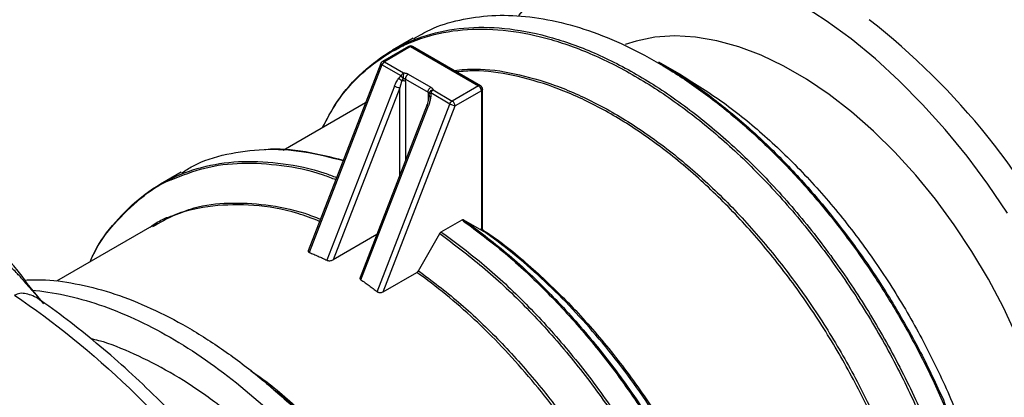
# Model space of a CAD drawing. Header units: inches. Extents: x 0 to 33, y 0 to 25.5.
# Tile 21 of 23: x 27.5 to 29.9, y 22.3 to 23.2. Entities that reach past the tile are written whole.
import ezdxf

# ---------------------------------------------------------------- set-up
doc = ezdxf.new("R2010")
doc.units = ezdxf.units.IN
doc.header["$LTSCALE"] = 3
doc.header["$MEASUREMENT"] = 0

msp = doc.modelspace()

# ---------------------------------------------------------------- linework, layer by layer
for p, q in [((28.4916, 23.1915), (28.4406, 23.162)), ((28.4803, 23.1712), (28.4159, 23.1341)), ((28.4852, 23.1707), (28.4208, 23.1336)), ((28.4852, 23.1707), (28.6522, 23.0743)), ((28.6571, 23.0748), (28.4901, 23.1712)), ((28.4116, 23.1291), (28.2332, 22.6691)), ((28.4208, 23.1336), (28.4679, 23.1064)), ((29.1514, 23.1004), (29.0959, 23.1325)), ((28.4148, 23.1261), (28.2358, 22.6649)), ((28.4619, 23.0989), (28.4148, 23.1261)), ((29.1339, 23.1064), (29.1528, 23.097)), ((28.4725, 23.0911), (28.5281, 23.0589)), ((28.4725, 23.0852), (28.4725, 23.0911)), ((28.4725, 23.0852), (28.4725, 22.8907)), ((28.4794, 23.1031), (28.5351, 23.071)), ((28.4456, 23.0737), (28.2795, 22.6457)), ((28.4585, 23.0691), (28.2947, 22.6468)), ((28.4585, 22.8548), (28.4585, 23.0691)), ((28.5281, 23.0589), (28.5281, 23.0531)), ((28.5818, 23.0296), (28.5347, 23.0568)), ((28.5407, 23.0643), (28.5878, 23.0371)), ((28.6522, 23.0743), (28.5878, 23.0371)), ((28.6592, 23.0623), (28.5948, 23.0251)), ((28.6592, 23.0623), (28.6592, 22.7243)), ((28.6621, 22.7283), (28.6621, 23.0663)), ((28.3743, 23.0329), (28.1715, 22.9158)), ((28.5308, 23.0481), (28.5259, 23.0285)), ((28.5281, 23.0531), (28.5281, 23.0374)), ((28.531, 23.0524), (28.531, 23.048)), ((28.5259, 23.0285), (28.3609, 22.6031)), ((28.363, 22.5975), (28.5291, 23.0255)), ((28.4029, 22.5684), (28.5818, 23.0296)), ((28.4174, 22.5679), (28.5948, 23.0251)), ((27.921, 22.8621), (27.8699, 22.8326)), ((28.5607, 22.7153), (28.6118, 22.7448)), ((28.6118, 22.7448), (28.6154, 22.742)), ((28.6157, 22.7452), (28.6594, 22.7196)), ((27.849, 22.7296), (27.6144, 22.5942)), ((28.4018, 22.7087), (28.2947, 22.6468)), ((28.5044, 22.62), (28.5568, 22.7112)), ((28.5607, 22.7153), (28.5632, 22.7134)), ((28.4174, 22.5679), (28.5004, 22.6158)), ((27.5758, 22.5474), (27.5391, 22.5881)), ((27.5834, 22.5389), (27.5422, 22.5886))]:
    msp.add_line(p, q)
at = {"flags": 128}
for points in [[(29.9532, 22.7614), (29.9048, 22.8328), (29.8538, 22.9015), (29.8003, 22.967), (29.7447, 23.0289), (29.6873, 23.087), (29.6285, 23.1408), (29.5685, 23.1901), (29.5077, 23.2345), (29.4465, 23.2738), (29.3852, 23.3079), (29.3241, 23.3364), (29.2637, 23.3593), (29.2043, 23.3764), (29.1461, 23.3876), (29.0896, 23.3928), (29.035, 23.3921), (28.9827, 23.3853), (28.9329, 23.3726), (28.886, 23.3541), (28.8423, 23.3298), (28.8019, 23.2998), (28.7651, 23.2644), (28.7502, 23.2473)], [(29.9765, 22.4582), (29.9433, 22.5292), (29.9063, 22.599), (29.866, 22.6669), (29.8225, 22.7325), (29.7763, 22.7954), (29.7275, 22.855), (29.6766, 22.911), (29.6239, 22.9629), (29.5698, 23.0103), (29.5148, 23.053), (29.4591, 23.0906), (29.4032, 23.1229), (29.3475, 23.1496), (29.2925, 23.1704), (29.2384, 23.1854), (29.1857, 23.1943), (29.1348, 23.1971), (29.086, 23.1938), (29.0398, 23.1844), (29.0132, 23.1758)]]:
    msp.add_lwpolyline(points, dxfattribs=at)
for centre, radius, start, end in [((28.5039, 21.8218), 1.7982, 25.6813, 51.9079), ((28.4852, 23.1627), 0.00984, 60.1738, 120.0055), ((28.4208, 23.1255), 0.00984, 120.0055, 158.7155), ((28.6522, 23.0663), 0.00984, 359.9639, 60.1738)]:
    msp.add_arc(centre, radius, start, end)
for points, knots in [([(28.4925, 23.1901), (28.5058, 23.1979), (28.5409, 23.2186), (28.6053, 23.238), (28.6838, 23.2493), (28.7675, 23.2471), (28.855, 23.232), (28.9453, 23.204), (29.0373, 23.1635), (29.13, 23.1111), (29.2223, 23.0472), (29.313, 22.9727), (29.401, 22.8885), (29.4854, 22.7955), (29.5651, 22.6949), (29.6393, 22.5878), (29.7069, 22.4756), (29.7672, 22.3595), (29.8195, 22.2409), (29.8632, 22.1213), (29.8977, 22.002), (29.9225, 21.8846), (29.9382, 21.77), (29.9401, 21.6976), (29.9411, 21.6614)], [0, 0, 0, 0, 0.028439, 0.074703, 0.120968, 0.167233, 0.213498, 0.259763, 0.306028, 0.352292, 0.398557, 0.444822, 0.491087, 0.537352, 0.583617, 0.629881, 0.676146, 0.722411, 0.768676, 0.814941, 0.861206, 0.90747, 0.953735, 1, 1, 1, 1]), ([(28.2685, 22.9718), (28.2795, 22.9928), (28.3061, 23.0435), (28.363, 23.1062), (28.436, 23.1608), (28.5196, 23.1971), (28.612, 23.2151), (28.7118, 23.2143), (28.817, 23.1948), (28.9261, 23.1569), (29.037, 23.1012), (29.1479, 23.0288), (29.257, 22.9408), (29.3622, 22.8388), (29.4619, 22.7244), (29.5544, 22.5998), (29.6379, 22.4669), (29.7112, 22.328), (29.773, 22.1856), (29.8222, 22.0421), (29.8577, 21.9), (29.8802, 21.7611), (29.883, 21.6741), (29.8844, 21.6306)], [0, 0, 0, 0, 0.0340838, 0.0823796, 0.1306754, 0.1789712, 0.227267, 0.2755629, 0.3238587, 0.3721545, 0.4204503, 0.4687461, 0.5170419, 0.5653377, 0.6136335, 0.6619293, 0.7102251, 0.758521, 0.8068168, 0.8551126, 0.9034084, 0.9517042, 1, 1, 1, 1]), ([(28.2688, 22.972), (28.2805, 22.9943), (28.3078, 23.0465), (28.3657, 23.1104), (28.4387, 23.1651), (28.5226, 23.2014), (28.6152, 23.2195), (28.7151, 23.2187), (28.8205, 23.1991), (28.9298, 23.1612), (29.0409, 23.1054), (29.1521, 23.0328), (29.2613, 22.9447), (29.3668, 22.8424), (29.4667, 22.7279), (29.5593, 22.603), (29.643, 22.4698), (29.7165, 22.3307), (29.7783, 22.188), (29.8277, 22.0442), (29.8633, 21.9019), (29.8858, 21.7627), (29.8886, 21.6755), (29.89, 21.6319)], [0, 0, 0, 0, 0.036074, 0.08427, 0.132467, 0.180663, 0.228859, 0.277056, 0.325252, 0.373448, 0.421645, 0.469841, 0.518037, 0.566233, 0.61443, 0.662626, 0.710822, 0.759019, 0.807215, 0.855411, 0.903607, 0.951804, 1, 1, 1, 1]), ([(28.4657, 23.171), (28.4678, 23.1729), (28.4745, 23.1788), (28.4826, 23.1826), (28.4882, 23.1852)], [0, 0, 0, 0, 0.311299, 1, 1, 1, 1]), ([(28.4148, 23.1261), (28.414, 23.1266), (28.4124, 23.1276), (28.4114, 23.1287), (28.4117, 23.1289), (28.4118, 23.129)], [0, 0, 0, 0, 0.418393, 0.836785, 1, 1, 1, 1]), ([(28.4208, 23.1336), (28.4199, 23.1339), (28.4181, 23.1347), (28.4164, 23.1346), (28.4159, 23.1341), (28.4159, 23.1341)], [0, 0, 0, 0, 0.49958, 0.99916, 1, 1, 1, 1]), ([(29.0961, 23.131), (29.1087, 23.1241), (29.152, 23.1002), (29.226, 23.0473), (29.3165, 22.9736), (29.4044, 22.8893), (29.4886, 22.7966), (29.5682, 22.6961), (29.6421, 22.5893), (29.7096, 22.4773), (29.7698, 22.3614), (29.822, 22.243), (29.8656, 22.1237), (29.9001, 22.0046), (29.9248, 21.8874), (29.9405, 21.773), (29.9424, 21.7007), (29.9434, 21.6646)], [0, 0, 0, 0, 0.028371, 0.097773, 0.167175, 0.236577, 0.305979, 0.375381, 0.444783, 0.514185, 0.583587, 0.65299, 0.722392, 0.791794, 0.861196, 0.930598, 1, 1, 1, 1]), ([(28.4679, 23.1064), (28.4676, 23.1049), (28.4673, 23.1026), (28.4668, 23.0975), (28.4667, 23.0948), (28.4667, 23.0927)], [0, 0, 0, 0, 0.5, 0.5, 1, 1, 1, 1]), ([(28.4679, 23.1064), (28.4688, 23.1063), (28.4705, 23.1061), (28.473, 23.1057), (28.4753, 23.105), (28.4775, 23.1042), (28.4788, 23.1035), (28.4794, 23.1031)], [0, 0, 0, 0, 0.2036386, 0.4018294, 0.5981706, 0.7963614, 1, 1, 1, 1]), ([(28.592, 23.1124), (28.6095, 23.1141), (28.6568, 23.1185), (28.7404, 23.1065), (28.8401, 23.0785), (28.9426, 23.0331), (29.0457, 22.9722), (29.1478, 22.8965), (29.2472, 22.8073), (29.3421, 22.706), (29.4311, 22.5945), (29.5126, 22.4745), (29.5853, 22.348), (29.6479, 22.2173), (29.6995, 22.0844), (29.7389, 21.9517), (29.7666, 21.8208), (29.774, 21.7377), (29.7777, 21.6962)], [0, 0, 0, 0, 0.037959, 0.102095, 0.166231, 0.230367, 0.294503, 0.358639, 0.422775, 0.486911, 0.551047, 0.615183, 0.67932, 0.743456, 0.807592, 0.871728, 0.935864, 1, 1, 1, 1]), ([(29.7721, 21.6947), (29.7684, 21.7362), (29.761, 21.8191), (29.7334, 21.9497), (29.6941, 22.0821), (29.6426, 22.2148), (29.5801, 22.3452), (29.5076, 22.4714), (29.4263, 22.5912), (29.3375, 22.7025), (29.2427, 22.8035), (29.1435, 22.8926), (29.0416, 22.9681), (28.9388, 23.0289), (28.8365, 23.0742), (28.737, 23.102), (28.6569, 23.1139), (28.6129, 23.1099), (28.5985, 23.1086)], [0, 0, 0, 0, 0.064582, 0.129164, 0.193746, 0.258328, 0.32291, 0.387491, 0.452073, 0.516655, 0.581237, 0.645819, 0.710401, 0.774983, 0.839565, 0.904147, 0.968729, 1, 1, 1, 1]), ([(28.4456, 23.0737), (28.4463, 23.0755), (28.4478, 23.0791), (28.4503, 23.0842), (28.4531, 23.0888), (28.4551, 23.0916), (28.4561, 23.0929)], [0, 0, 0, 0, 0.264586, 0.518275, 0.762776, 1, 1, 1, 1]), ([(28.4561, 23.0929), (28.4571, 23.0941), (28.4589, 23.0962), (28.4609, 23.098), (28.4619, 23.0989)], [0, 0, 0, 0, 0.521413, 1, 1, 1, 1]), ([(28.4638, 23.0868), (28.4623, 23.0875), (28.4593, 23.0895), (28.457, 23.0919), (28.4561, 23.0929)], [0, 0, 0, 0, 0.571429, 1, 1, 1, 1]), ([(28.4619, 23.0989), (28.4622, 23.0983), (28.4628, 23.0971), (28.4639, 23.0956), (28.4652, 23.094), (28.4662, 23.0932), (28.4667, 23.0927)], [0, 0, 0, 0, 0.255613, 0.500022, 0.732496, 1, 1, 1, 1]), ([(28.4794, 23.1031), (28.4776, 23.1021), (28.4758, 23.1002), (28.4732, 23.0957), (28.4725, 23.0932), (28.4725, 23.0911)], [0, 0, 0, 0, 0.5, 0.5, 1, 1, 1, 1]), ([(29.1513, 23.1005), (29.1858, 23.0791), (29.2549, 23.0362), (29.3568, 22.953), (29.4552, 22.8579), (29.5484, 22.7509), (29.6348, 22.6344), (29.7129, 22.5102), (29.7815, 22.3804), (29.8392, 22.2473), (29.8852, 22.1131), (29.9184, 21.9802), (29.9395, 21.8504), (29.9421, 21.769), (29.9434, 21.7284)], [0, 0, 0, 0, 0.083238, 0.16658, 0.249922, 0.333264, 0.416606, 0.499948, 0.58329, 0.666632, 0.749974, 0.833316, 0.916658, 1, 1, 1, 1]), ([(28.4585, 23.0691), (28.457, 23.0693), (28.4546, 23.0698), (28.4498, 23.0715), (28.4474, 23.0726), (28.4456, 23.0737)], [0, 0, 0, 0, 0.5, 0.5, 1, 1, 1, 1]), ([(28.5281, 23.0589), (28.5281, 23.061), (28.5289, 23.0636), (28.5315, 23.068), (28.5333, 23.0699), (28.5351, 23.071)], [0, 0, 0, 0, 0.5, 0.5, 1, 1, 1, 1]), ([(28.5309, 23.0556), (28.5309, 23.0577), (28.532, 23.0599), (28.5356, 23.0631), (28.5382, 23.0642), (28.5407, 23.0643)], [0, 0, 0, 0, 0.5, 0.5, 1, 1, 1, 1]), ([(28.5309, 23.0556), (28.531, 23.0557), (28.5311, 23.0558), (28.5316, 23.056), (28.5322, 23.0563), (28.5332, 23.0565), (28.5342, 23.0567), (28.5347, 23.0568)], [0, 0, 0, 0, 0.183353, 0.347616, 0.500223, 0.744379, 1, 1, 1, 1]), ([(28.5347, 23.0568), (28.5347, 23.0559), (28.5349, 23.0539), (28.5348, 23.0508), (28.5346, 23.0487), (28.5346, 23.0477)], [0, 0, 0, 0, 0.3146542, 0.6473378, 1, 1, 1, 1]), ([(28.5351, 23.071), (28.5357, 23.0706), (28.5369, 23.0699), (28.5383, 23.0686), (28.5395, 23.0673), (28.5403, 23.0658), (28.5406, 23.0648), (28.5407, 23.0643)], [0, 0, 0, 0, 0.203639, 0.401829, 0.598171, 0.796361, 1, 1, 1, 1]), ([(28.6522, 23.0743), (28.6531, 23.0747), (28.655, 23.0756), (28.6564, 23.0751), (28.6571, 23.0748)], [0, 0, 0, 0, 0.50355, 1, 1, 1, 1]), ([(28.6592, 23.0623), (28.6592, 23.0644), (28.6584, 23.0669), (28.6559, 23.0713), (28.654, 23.0733), (28.6522, 23.0743)], [0, 0, 0, 0, 0.5, 0.5, 1, 1, 1, 1]), ([(28.6621, 23.0663), (28.6619, 23.0655), (28.6617, 23.064), (28.66, 23.0628), (28.6592, 23.0623)], [0, 0, 0, 0, 0.498782, 1, 1, 1, 1]), ([(28.5346, 23.0477), (28.5344, 23.0462), (28.534, 23.0433), (28.5332, 23.0389), (28.5321, 23.0344), (28.5307, 23.0299), (28.5296, 23.027), (28.5291, 23.0255)], [0, 0, 0, 0, 0.189266, 0.382932, 0.582005, 0.787413, 1, 1, 1, 1]), ([(28.5346, 23.0477), (28.533, 23.0478), (28.531, 23.048), (28.5307, 23.0481), (28.5309, 23.0481)], [0, 0, 0, 0, 0.571429, 1, 1, 1, 1]), ([(28.5948, 23.0251), (28.5948, 23.0272), (28.594, 23.0297), (28.5915, 23.0342), (28.5897, 23.0361), (28.5878, 23.0371)], [0, 0, 0, 0, 0.5, 0.5, 1, 1, 1, 1]), ([(28.5291, 23.0255), (28.5283, 23.026), (28.5267, 23.027), (28.5257, 23.028), (28.526, 23.0283), (28.5261, 23.0284)], [0, 0, 0, 0, 0.418393, 0.836785, 1, 1, 1, 1]), ([(28.5948, 23.0251), (28.5932, 23.0252), (28.5909, 23.0258), (28.5861, 23.0275), (28.5836, 23.0286), (28.5818, 23.0296)], [0, 0, 0, 0, 0.5, 0.5, 1, 1, 1, 1]), ([(27.9221, 22.8602), (27.931, 22.866), (27.9645, 22.8878), (28.0322, 22.9084), (28.1235, 22.9209), (28.2196, 22.9162), (28.2866, 22.899), (28.3191, 22.8907)], [0, 0, 0, 0, 0.084971, 0.31709, 0.549208, 0.781327, 1, 1, 1, 1]), ([(28.1269, 22.9179), (28.1277, 22.918), (28.1588, 22.9221), (28.2232, 22.9156), (28.2885, 22.8995), (28.3196, 22.8918)], [0, 0, 0, 0, 0.012896, 0.530895, 1, 1, 1, 1]), ([(27.7061, 22.6611), (27.7063, 22.6614), (27.72, 22.6922), (27.7585, 22.7409), (27.8218, 22.8045), (27.8969, 22.8503), (27.9807, 22.8795), (28.0725, 22.8917), (28.1707, 22.885), (28.2483, 22.8704), (28.2933, 22.8527), (28.3029, 22.8489)], [0, 0, 0, 0, 0.001524, 0.138802, 0.276079, 0.413357, 0.550634, 0.687912, 0.82519, 0.962467, 1, 1, 1, 1]), ([(27.896, 22.8434), (27.9231, 22.8542), (27.9775, 22.8759), (28.0693, 22.8871), (28.1672, 22.8808), (28.2452, 22.8659), (28.2907, 22.848), (28.301, 22.844)], [0, 0, 0, 0, 0.231611, 0.46509, 0.698568, 0.932047, 1, 1, 1, 1]), ([(27.6967, 22.6417), (27.6991, 22.6472), (27.7148, 22.6834), (27.7555, 22.7373), (27.8197, 22.7988), (27.8677, 22.8336), (27.8958, 22.8433), (27.896, 22.8434)], [0, 0, 0, 0, 0.056444, 0.370126, 0.683809, 0.997491, 1, 1, 1, 1]), ([(28.2612, 22.7413), (28.2432, 22.7482), (28.1878, 22.7694), (28.0987, 22.7832), (27.9972, 22.7819), (27.9131, 22.7637), (27.8682, 22.7378), (27.8502, 22.7274)], [0, 0, 0, 0, 0.115468, 0.356477, 0.597487, 0.838497, 1, 1, 1, 1]), ([(27.9026, 22.7561), (27.919, 22.7627), (27.961, 22.7796), (28.0371, 22.7886), (28.1284, 22.7839), (28.2045, 22.7696), (28.2504, 22.7518), (28.2633, 22.7467)], [0, 0, 0, 0, 0.159974, 0.407728, 0.655481, 0.903235, 1, 1, 1, 1]), ([(27.845, 22.7273), (27.8547, 22.7342), (27.8722, 22.7468), (27.8931, 22.7532), (27.9026, 22.7561)], [0, 0, 0, 0, 0.549875, 1, 1, 1, 1]), ([(28.6118, 22.7448), (28.6121, 22.745), (28.6129, 22.7454), (28.6139, 22.7456), (28.6149, 22.7456), (28.6154, 22.7453), (28.6157, 22.7452)], [0, 0, 0, 0, 0.254838, 0.499607, 0.744578, 1, 1, 1, 1]), ([(28.6154, 22.742), (28.6496, 22.7165), (28.7193, 22.6647), (28.8209, 22.5692), (28.919, 22.4618), (29.0108, 22.3439), (29.0947, 22.2177), (29.1695, 22.0853), (29.2339, 21.9486), (29.287, 21.8099), (29.3278, 21.6714), (29.3558, 21.5353), (29.3704, 21.4037), (29.3714, 21.2789), (29.3589, 21.1627), (29.333, 21.0571), (29.2942, 20.9636), (29.2428, 20.8843), (29.1853, 20.8227), (29.1406, 20.7955), (29.1208, 20.7836)], [0, 0, 0, 0, 0.0544, 0.110721, 0.167041, 0.223361, 0.279681, 0.336001, 0.392322, 0.448642, 0.504962, 0.561282, 0.617603, 0.673923, 0.730243, 0.786563, 0.842883, 0.899204, 0.955524, 1, 1, 1, 1]), ([(28.6157, 22.7452), (28.6511, 22.7189), (28.7218, 22.6662), (28.8244, 22.5699), (28.9224, 22.4627), (29.0139, 22.345), (29.0977, 22.2191), (29.1723, 22.0869), (29.2366, 21.9504), (29.2895, 21.812), (29.3302, 21.6738), (29.3581, 21.538), (29.3727, 21.4067), (29.3737, 21.2822), (29.3615, 21.1659), (29.3345, 21.0618), (29.3108, 20.995), (29.293, 20.9674), (29.2922, 20.9662)], [0, 0, 0, 0, 0.066464, 0.132928, 0.199392, 0.265856, 0.33232, 0.398784, 0.465248, 0.531712, 0.598176, 0.66464, 0.731104, 0.797568, 0.864032, 0.930496, 0.99696, 1, 1, 1, 1]), ([(28.6594, 22.7196), (28.6594, 22.7204), (28.6592, 22.7219), (28.6592, 22.7235), (28.6592, 22.7243)], [0, 0, 0, 0, 0.500855, 1, 1, 1, 1]), ([(28.6645, 22.7171), (28.6644, 22.7171), (28.6643, 22.7171), (28.6638, 22.7173), (28.6629, 22.7177), (28.6616, 22.7184), (28.6601, 22.7192), (28.6594, 22.7196)], [0, 0, 0, 0, 0.1496207, 0.3119455, 0.4887442, 0.7507757, 1, 1, 1, 1]), ([(28.6653, 22.7154), (28.6644, 22.7172), (28.6625, 22.7207), (28.6622, 22.7258), (28.6621, 22.7283)], [0, 0, 0, 0, 0.496239, 1, 1, 1, 1]), ([(28.6635, 22.7196), (28.6707, 22.715), (28.7125, 22.6882), (28.7875, 22.6248), (28.8861, 22.5302), (28.9794, 22.4229), (29.066, 22.3063), (29.1442, 22.1818), (29.2128, 22.0519), (29.2707, 21.9186), (29.3167, 21.7842), (29.35, 21.6512), (29.3711, 21.5211), (29.3737, 21.4396), (29.375, 21.3989)], [0, 0, 0, 0, 0.0186385, 0.1078532, 0.1970679, 0.2862826, 0.3754973, 0.4647119, 0.5539266, 0.6431413, 0.732356, 0.8215706, 0.9107853, 1, 1, 1, 1]), ([(29.3727, 21.3957), (29.3727, 21.4516), (29.3683, 21.5101), (29.3507, 21.6302), (29.3375, 21.6918), (29.3029, 21.8162), (29.2815, 21.8789), (29.231, 22.0035), (29.202, 22.0653), (29.1374, 22.1858), (29.1018, 22.2446), (29.0252, 22.3572), (28.9842, 22.411), (28.898, 22.5118), (28.853, 22.5588), (28.7602, 22.6445), (28.7126, 22.6832), (28.6645, 22.7171)], [0, 0, 0, 0, 0.125, 0.125, 0.25, 0.25, 0.375, 0.375, 0.5, 0.5, 0.625, 0.625, 0.75, 0.75, 0.875, 0.875, 1, 1, 1, 1]), ([(28.5568, 22.7112), (28.557, 22.7116), (28.5576, 22.7125), (28.5586, 22.7136), (28.5596, 22.7146), (28.5603, 22.7151), (28.5607, 22.7153)], [0, 0, 0, 0, 0.255422, 0.500393, 0.745162, 1, 1, 1, 1]), ([(28.5568, 22.7112), (28.5921, 22.6848), (28.6629, 22.6322), (28.7655, 22.5358), (28.8634, 22.4286), (28.955, 22.311), (29.0387, 22.1851), (29.1134, 22.0528), (29.1776, 21.9164), (29.2306, 21.778), (29.2713, 21.6398), (29.2992, 21.5039), (29.3137, 21.3727), (29.3148, 21.2481), (29.3023, 21.1322), (29.2764, 21.0268), (29.2377, 20.9334), (29.1864, 20.8543), (29.1297, 20.7935), (29.0859, 20.7669), (29.0671, 20.7554)], [0, 0, 0, 0, 0.056318, 0.112637, 0.168955, 0.225273, 0.281591, 0.33791, 0.394228, 0.450546, 0.506865, 0.563183, 0.619501, 0.675819, 0.732138, 0.788456, 0.844774, 0.901093, 0.957411, 1, 1, 1, 1]), ([(28.5632, 22.7134), (28.5978, 22.6876), (28.6679, 22.6355), (28.7699, 22.5397), (28.868, 22.4323), (28.9597, 22.3144), (29.0437, 22.1883), (29.1184, 22.0558), (29.1829, 21.9191), (29.2359, 21.7804), (29.2767, 21.6419), (29.3047, 21.5058), (29.3193, 21.3743), (29.3204, 21.2494), (29.3079, 21.1333), (29.282, 21.0276), (29.2431, 20.9342), (29.1919, 20.8545), (29.1292, 20.7899), (29.0561, 20.7407), (28.9729, 20.7104), (28.9129, 20.6964), (28.8795, 20.6975), (28.8785, 20.6975)], [0, 0, 0, 0, 0.048809, 0.098787, 0.148765, 0.198743, 0.248722, 0.2987, 0.348678, 0.398656, 0.448635, 0.498613, 0.548591, 0.598569, 0.648547, 0.698526, 0.748504, 0.798482, 0.84846, 0.898439, 0.948417, 0.998395, 1, 1, 1, 1]), ([(28.2333, 22.6691), (28.2332, 22.6689), (28.2328, 22.6683), (28.233, 22.6674), (28.2335, 22.6664), (28.2344, 22.6655), (28.2354, 22.6651), (28.2358, 22.6649)], [0, 0, 0, 0, 0.1373153, 0.3592823, 0.5770633, 0.7896965, 1, 1, 1, 1]), ([(27.5423, 22.5886), (27.5339, 22.6004), (27.521, 22.6186), (27.5013, 22.6408), (27.4897, 22.649), (27.4837, 22.6532)], [0, 0, 0, 0, 0.47353, 0.73029, 1, 1, 1, 1]), ([(28.2358, 22.6649), (28.2395, 22.6634), (28.2469, 22.6604), (28.2578, 22.6557), (28.2687, 22.6508), (28.2759, 22.6474), (28.2795, 22.6457)], [0, 0, 0, 0, 0.250159, 0.500173, 0.750101, 1, 1, 1, 1]), ([(28.2795, 22.6457), (28.28, 22.6455), (28.2809, 22.6451), (28.2827, 22.6447), (28.2848, 22.6445), (28.2873, 22.6445), (28.291, 22.6451), (28.2933, 22.6462), (28.2947, 22.6468)], [0, 0, 0, 0, 0.109858, 0.225632, 0.348363, 0.478928, 0.682451, 1, 1, 1, 1]), ([(27.5391, 22.5881), (27.5375, 22.5901), (27.5339, 22.5944), (27.5283, 22.6011), (27.5219, 22.6084), (27.5139, 22.6172), (27.5045, 22.6261), (27.4942, 22.6339), (27.4852, 22.6388), (27.4773, 22.6417), (27.4702, 22.6433), (27.4656, 22.6434), (27.4633, 22.6435)], [0, 0, 0, 0, 0.071992, 0.153893, 0.24597, 0.344728, 0.493496, 0.627166, 0.744468, 0.832229, 0.917403, 1, 1, 1, 1]), ([(28.5004, 22.6158), (28.5008, 22.6161), (28.5015, 22.6165), (28.5026, 22.6175), (28.5035, 22.6187), (28.5041, 22.6196), (28.5044, 22.62)], [0, 0, 0, 0, 0.254799, 0.499546, 0.744528, 1, 1, 1, 1]), ([(28.5044, 22.62), (28.5374, 22.5951), (28.6036, 22.5453), (28.6994, 22.4545), (28.7908, 22.3537), (28.8762, 22.2431), (28.9542, 22.125), (29.0236, 22.001), (29.0834, 21.8732), (29.1325, 21.7436), (29.1702, 21.6143), (29.1959, 21.4873), (29.2091, 21.3646), (29.2097, 21.2482), (29.1977, 21.1399), (29.1732, 21.0416), (29.1368, 20.9543), (29.088, 20.8813), (29.0477, 20.835), (29.0211, 20.8179), (29.0175, 20.8156)], [0, 0, 0, 0, 0.058287, 0.116574, 0.17486, 0.233147, 0.291434, 0.349721, 0.408008, 0.466295, 0.524581, 0.582868, 0.641155, 0.699442, 0.757729, 0.816015, 0.874302, 0.932589, 0.990876, 1, 1, 1, 1]), ([(27.5361, 22.597), (27.553, 22.5975), (27.5964, 22.5989), (27.6708, 22.5875), (27.7576, 22.5645), (27.8465, 22.5292), (27.9363, 22.4828), (28.0261, 22.4255), (28.115, 22.3581), (28.2019, 22.2812), (28.286, 22.1957), (28.3662, 22.1024), (28.4418, 22.0025), (28.512, 21.897), (28.5759, 21.787), (28.6328, 21.6737), (28.6823, 21.5584), (28.7237, 21.4423), (28.7565, 21.3267), (28.7805, 21.2127), (28.7953, 21.1017), (28.8008, 20.9948), (28.797, 20.8932), (28.7838, 20.7981), (28.7617, 20.7102), (28.7299, 20.6316), (28.7025, 20.5787), (28.6835, 20.5555), (28.6807, 20.552)], [0, 0, 0, 0, 0.025755, 0.066054, 0.106352, 0.146651, 0.186949, 0.227248, 0.267546, 0.307845, 0.348143, 0.388442, 0.42874, 0.469039, 0.509337, 0.549636, 0.589934, 0.630233, 0.670531, 0.71083, 0.751129, 0.791427, 0.831726, 0.872024, 0.912323, 0.952621, 0.99292, 1, 1, 1, 1]), ([(28.361, 22.603), (28.3608, 22.6028), (28.3605, 22.6021), (28.3605, 22.6009), (28.3609, 22.5996), (28.3618, 22.5984), (28.3626, 22.5978), (28.363, 22.5975)], [0, 0, 0, 0, 0.139297, 0.370785, 0.592928, 0.801993, 1, 1, 1, 1]), ([(28.363, 22.5975), (28.3664, 22.5952), (28.3731, 22.5906), (28.3831, 22.5834), (28.3931, 22.576), (28.3996, 22.571), (28.4029, 22.5684)], [0, 0, 0, 0, 0.249899, 0.499827, 0.749841, 1, 1, 1, 1]), ([(29.2033, 21.2998), (29.2033, 21.3554), (29.199, 21.4136), (29.1815, 21.533), (29.1685, 21.5943), (29.1342, 21.718), (29.1129, 21.7804), (29.0629, 21.9043), (29.0341, 21.9658), (28.97, 22.0858), (28.9347, 22.1443), (28.8587, 22.2564), (28.8179, 22.31), (28.7325, 22.4106), (28.6877, 22.4575), (28.5956, 22.5432), (28.5483, 22.5819), (28.5004, 22.6158)], [0, 0, 0, 0, 0.125, 0.125, 0.25, 0.25, 0.375, 0.375, 0.5, 0.5, 0.625, 0.625, 0.75, 0.75, 0.875, 0.875, 1, 1, 1, 1]), ([(27.5391, 22.5881), (27.54, 22.5885), (27.5416, 22.5891), (27.5421, 22.5888), (27.5423, 22.5886)], [0, 0, 0, 0, 0.51864, 1, 1, 1, 1]), ([(27.5526, 22.5721), (27.6063, 22.5678), (27.6623, 22.5558), (27.7767, 22.5169), (27.8352, 22.4901), (27.952, 22.4226), (28.0105, 22.382), (28.1249, 22.2887), (28.181, 22.236), (28.2346, 22.1784)], [0, 0, 0, 0, 0.25, 0.25, 0.5, 0.5, 0.75, 0.75, 1, 1, 1, 1]), ([(25.9524, 22.4757), (25.9835, 22.4917), (26.0457, 22.5237), (26.1495, 22.5516), (26.2597, 22.5645), (26.376, 22.5608), (26.4971, 22.541), (26.6218, 22.505), (26.749, 22.4534), (26.8775, 22.3865), (27.0059, 22.3051), (27.1332, 22.2099), (27.2579, 22.1018), (27.379, 21.9818), (27.4953, 21.8512), (27.6056, 21.7112), (27.7089, 21.5631), (27.8042, 21.4083), (27.8905, 21.2484), (27.9672, 21.0849), (28.0333, 20.9193), (28.0883, 20.7534), (28.1316, 20.5885), (28.1627, 20.4265), (28.1823, 20.2683), (28.1847, 20.168), (28.1859, 20.1178)], [0, 0, 0, 0, 0.041634, 0.083302, 0.12497, 0.166638, 0.208306, 0.249974, 0.291642, 0.33331, 0.374978, 0.416647, 0.458315, 0.499983, 0.541651, 0.583319, 0.624987, 0.666655, 0.708323, 0.749991, 0.791659, 0.833328, 0.874996, 0.916664, 0.958332, 1, 1, 1, 1]), ([(27.5735, 22.5477), (27.5734, 22.5478), (27.5682, 22.5526), (27.5565, 22.558), (27.5401, 22.564), (27.5243, 22.5651), (27.5155, 22.5614), (27.5113, 22.5596)], [0, 0, 0, 0, 0.0055518, 0.2878339, 0.536061, 0.7758665, 1, 1, 1, 1]), ([(27.5113, 22.5596), (27.6071, 22.4949), (27.7021, 22.418), (27.885, 22.2437), (27.9731, 22.1463), (28.0554, 22.0413)], [0, 0, 0, 0, 0.5, 0.5, 1, 1, 1, 1]), ([(28.0632, 22.0832), (28.0616, 22.0852), (28.0393, 22.1134), (27.9947, 22.1657), (27.9288, 22.2387), (27.8611, 22.308), (27.7918, 22.3737), (27.7212, 22.4355), (27.6494, 22.4929), (27.6, 22.5296), (27.5746, 22.547), (27.5735, 22.5478)], [0, 0, 0, 0, 0.010644, 0.150844, 0.291114, 0.431461, 0.571894, 0.712423, 0.853056, 0.993797, 1, 1, 1, 1]), ([(28.4029, 22.5684), (28.4033, 22.5681), (28.4042, 22.5675), (28.4059, 22.5668), (28.4078, 22.5663), (28.4104, 22.5661), (28.4139, 22.5663), (28.4162, 22.5674), (28.4174, 22.5679)], [0, 0, 0, 0, 0.116519, 0.234197, 0.354476, 0.478704, 0.70937, 1, 1, 1, 1]), ([(25.4855, 21.5803), (25.4855, 21.6792), (25.494, 21.7732), (25.5274, 21.9479), (25.5524, 22.0286), (25.6179, 22.1735), (25.6585, 22.2377), (25.7536, 22.3472), (25.8082, 22.3925), (25.9293, 22.4624), (25.9958, 22.4871), (26.1383, 22.5147), (26.2141, 22.5178), (26.3724, 22.5021), (26.4547, 22.4834), (26.6227, 22.425), (26.7083, 22.3853), (26.8796, 22.2865), (26.9652, 22.2273), (27.1332, 22.0917), (27.2156, 22.0153), (27.3738, 21.8483), (27.4497, 21.7577), (27.5921, 21.5656), (27.6586, 21.4641), (27.7797, 21.2544), (27.8343, 21.146), (27.9295, 20.9267), (27.97, 20.8156), (28.0356, 20.595), (28.0606, 20.4855), (28.094, 20.2723), (28.1024, 20.1685), (28.1024, 20.0696)], [0, 0, 0, 0, 0.0625, 0.0625, 0.125, 0.125, 0.1875, 0.1875, 0.25, 0.25, 0.3125, 0.3125, 0.375, 0.375, 0.4375, 0.4375, 0.5, 0.5, 0.5625, 0.5625, 0.625, 0.625, 0.6875, 0.6875, 0.75, 0.75, 0.8125, 0.8125, 0.875, 0.875, 0.9375, 0.9375, 1, 1, 1, 1]), ([(28.2283, 22.0897), (28.2035, 22.1166), (28.1517, 22.1728), (28.0688, 22.2474), (27.9818, 22.3148), (27.8936, 22.3716), (27.8056, 22.416), (27.7402, 22.443), (27.7053, 22.4512), (27.6986, 22.4527)], [0, 0, 0, 0, 0.149713, 0.312066, 0.474419, 0.636772, 0.799125, 0.961478, 1, 1, 1, 1]), ([(28.0915, 22.3741), (28.0962, 22.3711), (28.1353, 22.3456), (28.2073, 22.2837), (28.3054, 22.1892), (28.3981, 22.0819), (28.4841, 21.9655), (28.5618, 21.8414), (28.6299, 21.7119), (28.6872, 21.5791), (28.7331, 21.4451), (28.7653, 21.3131), (28.7823, 21.2202), (28.7846, 21.1741), (28.7849, 21.1688)], [0, 0, 0, 0, 0.013306, 0.110722, 0.208138, 0.305554, 0.402971, 0.500387, 0.597803, 0.695219, 0.792635, 0.890051, 0.987467, 1, 1, 1, 1]), ([(25.8284, 22.1438), (25.8319, 22.1477), (25.839, 22.1554), (25.8498, 22.1666), (25.8609, 22.1774), (25.8722, 22.1879), (25.8838, 22.198), (25.8955, 22.2078), (25.9075, 22.2172), (25.9198, 22.2263), (25.9467, 22.2453), (25.9902, 22.2712), (26.0531, 22.2987), (26.1197, 22.3187), (26.1898, 22.331), (26.2629, 22.3357), (26.364, 22.3316), (26.4963, 22.3073), (26.6611, 22.2477), (26.8286, 22.1592), (26.9954, 22.0433), (27.1581, 21.9026), (27.3134, 21.7399), (27.458, 21.5585), (27.5673, 21.3948), (27.6465, 21.2585), (27.7016, 21.154), (27.7521, 21.0478), (27.7976, 20.9404), (27.8381, 20.8325), (27.8661, 20.7461), (27.8849, 20.6816), (27.8965, 20.6386), (27.9072, 20.5959), (27.917, 20.5533), (27.9228, 20.5251), (27.9257, 20.511)], [0, 0, 0, 0, 0.006956, 0.013905, 0.02085, 0.027793, 0.034735, 0.041678, 0.048624, 0.055575, 0.062531, 0.093788, 0.12505, 0.156306, 0.187568, 0.218825, 0.250087, 0.312565, 0.375044, 0.437522, 0.500001, 0.562479, 0.624958, 0.687436, 0.749915, 0.781171, 0.812433, 0.84369, 0.874952, 0.906208, 0.93747, 0.949986, 0.962486, 0.974982, 0.987483, 1, 1, 1, 1]), ([(28.7732, 21.2405), (28.7691, 21.2669), (28.7593, 21.3291), (28.7334, 21.4301), (28.6974, 21.5414), (28.6528, 21.6525), (28.6006, 21.762), (28.5413, 21.8687), (28.4755, 21.9712), (28.404, 22.0684), (28.3278, 22.1593), (28.2475, 22.2419), (28.1849, 22.3001), (28.1488, 22.3273), (28.1412, 22.333)], [0, 0, 0, 0, 0.066966, 0.157828, 0.248689, 0.339551, 0.430413, 0.521274, 0.612136, 0.702997, 0.793859, 0.88472, 0.975582, 1, 1, 1, 1])]:
    msp.add_open_spline(points, degree=3, knots=knots)
for points in [[(28.4852, 23.1707), (28.4834, 23.1718), (28.4816, 23.172), (28.4803, 23.1712)], [(28.4901, 23.1712), (28.4888, 23.172), (28.487, 23.1718), (28.4852, 23.1707)], [(28.4208, 23.1336), (28.4184, 23.1322), (28.416, 23.1292), (28.4148, 23.1261)], [(28.4619, 23.0989), (28.4631, 23.102), (28.4655, 23.105), (28.4679, 23.1064)], [(28.4638, 23.0868), (28.4618, 23.0819), (28.46, 23.0757), (28.4585, 23.0691)], [(28.4667, 23.0927), (28.4658, 23.0911), (28.4648, 23.0891), (28.4638, 23.0868)], [(28.4725, 23.0852), (28.4702, 23.0865), (28.4669, 23.0871), (28.4638, 23.0868)], [(28.4667, 23.0927), (28.4689, 23.0925), (28.4709, 23.092), (28.4725, 23.0911)], [(28.5281, 23.0589), (28.5297, 23.058), (28.5307, 23.0569), (28.5309, 23.0556)], [(28.5347, 23.0568), (28.5359, 23.06), (28.5383, 23.0629), (28.5407, 23.0643)], [(28.5309, 23.0481), (28.5314, 23.0499), (28.5304, 23.0518), (28.5281, 23.0531)], [(28.5309, 23.0481), (28.531, 23.0508), (28.5311, 23.0534), (28.5309, 23.0556)], [(28.5818, 23.0296), (28.583, 23.0328), (28.5854, 23.0357), (28.5878, 23.0371)], [(28.6592, 22.7243), (28.661, 22.7254), (28.6621, 22.7268), (28.6621, 22.7283)]]:
    msp.add_open_spline(points, degree=3)

doc.saveas('drawing.dxf')
